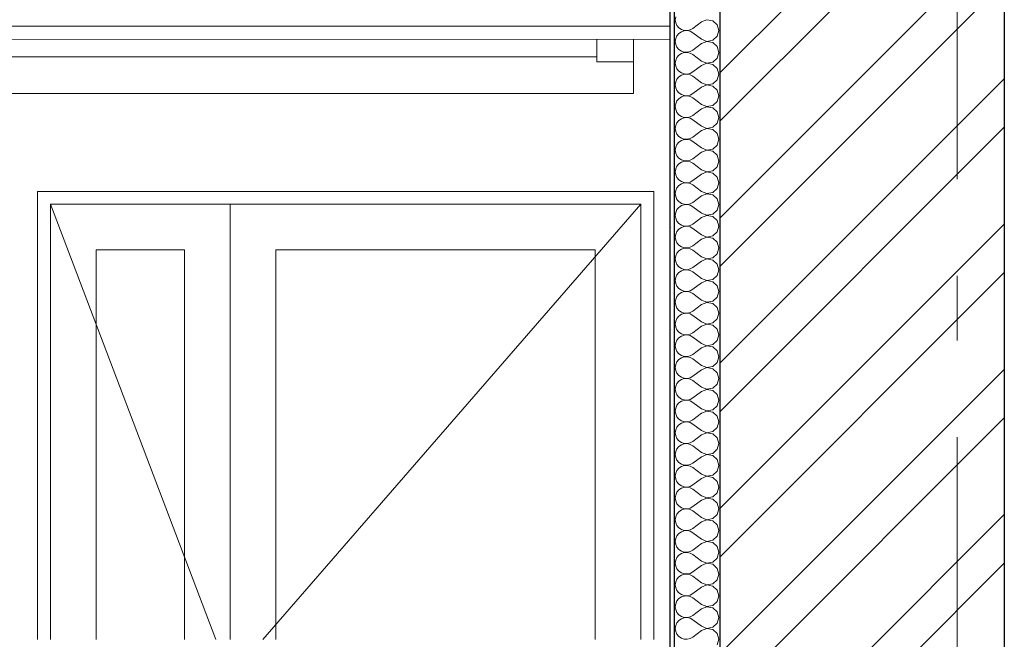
# Model space of a CAD drawing. Header units: millimetres. Extents: x -15683 to 202647, y -7448 to 20513.
# Tile 30 of 114: x 76417 to 78574, y 5841 to 7198. Entities that reach past the tile are written whole.
import ezdxf
from ezdxf.enums import TextEntityAlignment as Align

# ---------------------------------------------------------------- set-up
doc = ezdxf.new("R2010")
doc.units = ezdxf.units.MM
doc.header["$MEASUREMENT"] = 0
doc.set_wipeout_variables(frame=1)
doc.linetypes.add('Wipeout_Contour', pattern=[1000, 0, -1000])
doc.linetypes.add('Штрих-Штриховая', pattern=[1093.611073, 529.166651, -211.666656, 141.111112, -211.666656])
for name, color, linetype in [('Конструктив - Балки.Крозырьки', 7, 'Continuous'), ('Конструктив - Стены Несущие', 7, 'Continuous'), ('Новый_1_Козырьки', 7, 'Continuous'), ('Новый_Двери Archicad', 7, 'Continuous'), ('Элемент Модели - Оси', 7, 'Continuous')]:
    doc.layers.add(name, color=color, linetype=linetype)
for name, color, linetype, lineweight in [('Конструктив - Балки.Крозырьки_Ном._пера__1', 7, 'Continuous', 15), ('Конструктив - Стены Несущие_Ном._пера__101', 253, 'Continuous', 5), ('Конструктив - Стены Несущие_Ном._пера__21', 7, 'Continuous', 30), ('Новый_1_Козырьки_Ном._пера__1', 7, 'Continuous', 15), ('Новый_Двери Archicad_Ном._пера__1', 7, 'Continuous', 15), ('Элемент Модели - Оси_Ном._пера__1', 7, 'Continuous', 15), ('Элемент Модели - Оси_Ном._пера__2', 8, 'Continuous', 15)]:
    doc.layers.add(name, color=color, linetype=linetype, lineweight=lineweight)
doc.styles.add('СГЕНЕРИР_СТИЛЬ_1', font='arial.ttf')

# ---------------------------------------------------------------- blocks, each defined once
blk = doc.blocks.new('*X79', base_point=(63923.8, 4721.7))
at = {"layer": 'Конструктив - Стены Несущие_Ном._пера__101', "color": 253, "linetype": 'Continuous', "lineweight": 5}
for p, q in [((77854.2, 7204.4), (77853.3, 7197.8)), ((77853.3, 7197.8), (77854.2, 7191.3)), ((77854.2, 7191.3), (77856.9, 7185.3)), ((77856.9, 7185.3), (77861.1, 7180.3)), ((77910.5, 7193.1), (77891.4, 7178.8)), ((77922.6, 7197.7), (77910.5, 7193.1)), ((77935.4, 7195.3), (77922.6, 7197.7)), ((77945, 7186.6), (77935.4, 7195.3)), ((77948.6, 7174), (77945, 7186.6)), ((77856.9, 7162.7), (77854.2, 7156.7)), ((77861.1, 7167.8), (77856.9, 7162.7)), ((77861.1, 7180.3), (77866.5, 7176.5)), ((77866.5, 7171.5), (77861.1, 7167.8)), ((77866.5, 7176.5), (77872.7, 7174.5)), ((77872.7, 7173.6), (77866.5, 7171.5)), ((77872.7, 7174.5), (77879.3, 7174.1)), ((77879.3, 7173.9), (77872.7, 7173.6)), ((77879.3, 7174.1), (77885.7, 7175.6)), ((77885.7, 7172.5), (77879.3, 7173.9)), ((77885.7, 7175.6), (77891.4, 7178.8)), ((77891.4, 7169.3), (77885.7, 7172.5)), ((77910.5, 7155), (77891.4, 7169.3)), ((77945, 7161.5), (77948.6, 7174)), ((77854.2, 7156.7), (77853.3, 7150.2)), ((77853.3, 7150.2), (77854.2, 7143.7)), ((77854.2, 7143.7), (77856.9, 7137.7)), ((77910.5, 7145.5), (77891.4, 7131.2)), ((77910.5, 7155), (77922.6, 7150.3)), ((77922.6, 7150.1), (77910.5, 7145.5)), ((77922.6, 7150.3), (77935.4, 7152.7)), ((77935.4, 7147.7), (77922.6, 7150.1)), ((77935.4, 7152.7), (77945, 7161.5)), ((77945, 7138.9), (77935.4, 7147.7)), ((77856.9, 7137.7), (77861.1, 7132.7)), ((77861.1, 7120.2), (77856.9, 7115.1)), ((77861.1, 7132.7), (77866.5, 7128.9)), ((77866.5, 7123.9), (77861.1, 7120.2)), ((77866.5, 7128.9), (77872.7, 7126.8)), ((77872.7, 7126), (77866.5, 7123.9)), ((77872.7, 7126.8), (77879.3, 7126.5)), ((77879.3, 7126.3), (77872.7, 7126)), ((77879.3, 7126.5), (77885.7, 7128)), ((77885.7, 7124.8), (77879.3, 7126.3)), ((77885.7, 7128), (77891.4, 7131.2)), ((77891.4, 7121.7), (77885.7, 7124.8)), ((77910.5, 7107.4), (77891.4, 7121.7)), ((77948.6, 7126.4), (77945, 7138.9)), ((77945, 7113.9), (77948.6, 7126.4)), ((77854.2, 7109.1), (77853.3, 7102.6)), ((77853.3, 7102.6), (77854.2, 7096.1)), ((77856.9, 7115.1), (77854.2, 7109.1)), ((77910.5, 7097.8), (77891.4, 7083.6)), ((77910.5, 7107.4), (77922.6, 7102.7)), ((77922.6, 7102.5), (77910.5, 7097.8)), ((77922.6, 7102.7), (77935.4, 7105.1)), ((77935.4, 7100.1), (77922.6, 7102.5)), ((77935.4, 7105.1), (77945, 7113.9)), ((77945, 7091.3), (77935.4, 7100.1)), ((77854.2, 7096.1), (77856.9, 7090.1)), ((77856.9, 7090.1), (77861.1, 7085)), ((77861.1, 7085), (77866.5, 7081.3)), ((77866.5, 7076.3), (77861.1, 7072.6)), ((77866.5, 7081.3), (77872.7, 7079.2)), ((77872.7, 7078.4), (77866.5, 7076.3)), ((77872.7, 7079.2), (77879.3, 7078.9)), ((77879.3, 7078.7), (77872.7, 7078.4)), ((77879.3, 7078.9), (77885.7, 7080.4)), ((77885.7, 7077.2), (77879.3, 7078.7)), ((77885.7, 7080.4), (77891.4, 7083.6)), ((77891.4, 7074), (77885.7, 7077.2)), ((77948.6, 7078.8), (77945, 7091.3)), ((77945, 7066.3), (77948.6, 7078.8)), ((77854.2, 7061.5), (77853.3, 7055)), ((77853.3, 7055), (77854.2, 7048.5)), ((77856.9, 7067.5), (77854.2, 7061.5)), ((77861.1, 7072.6), (77856.9, 7067.5)), ((77910.5, 7059.7), (77891.4, 7074)), ((77910.5, 7059.7), (77922.6, 7055.1)), ((77922.6, 7054.9), (77910.5, 7050.2)), ((77922.6, 7055.1), (77935.4, 7057.5)), ((77935.4, 7052.5), (77922.6, 7054.9)), ((77935.4, 7057.5), (77945, 7066.3)), ((77854.2, 7048.5), (77856.9, 7042.5)), ((77856.9, 7042.5), (77861.1, 7037.4)), ((77861.1, 7037.4), (77866.5, 7033.7)), ((77866.5, 7033.7), (77872.7, 7031.6)), ((77885.7, 7032.8), (77891.4, 7035.9)), ((77910.5, 7050.2), (77891.4, 7035.9)), ((77945, 7043.7), (77935.4, 7052.5)), ((77948.6, 7031.2), (77945, 7043.7)), ((77854.2, 7013.9), (77853.3, 7007.4)), ((77856.9, 7019.9), (77854.2, 7013.9)), ((77861.1, 7024.9), (77856.9, 7019.9)), ((77866.5, 7028.7), (77861.1, 7024.9)), ((77872.7, 7030.8), (77866.5, 7028.7)), ((77872.7, 7031.6), (77879.3, 7031.3)), ((77879.3, 7031.1), (77872.7, 7030.8)), ((77879.3, 7031.3), (77885.7, 7032.8)), ((77885.7, 7029.6), (77879.3, 7031.1)), ((77891.4, 7026.4), (77885.7, 7029.6)), ((77910.5, 7012.1), (77891.4, 7026.4)), ((77910.5, 7012.1), (77922.6, 7007.5)), ((77935.4, 7009.9), (77945, 7018.7)), ((77945, 7018.7), (77948.6, 7031.2)), ((77853.3, 7007.4), (77854.2, 7000.9)), ((77854.2, 7000.9), (77856.9, 6994.9)), ((77856.9, 6994.9), (77861.1, 6989.8)), ((77910.5, 7002.6), (77891.4, 6988.3)), ((77922.6, 7007.3), (77910.5, 7002.6)), ((77922.6, 7007.5), (77935.4, 7009.9)), ((77935.4, 7004.9), (77922.6, 7007.3)), ((77945, 6996.1), (77935.4, 7004.9)), ((77948.6, 6983.6), (77945, 6996.1)), ((77856.9, 6972.3), (77854.2, 6966.3)), ((77861.1, 6977.3), (77856.9, 6972.3)), ((77861.1, 6989.8), (77866.5, 6986.1)), ((77866.5, 6981), (77861.1, 6977.3)), ((77866.5, 6986.1), (77872.7, 6984)), ((77872.7, 6983.1), (77866.5, 6981)), ((77872.7, 6984), (77879.3, 6983.7)), ((77879.3, 6983.5), (77872.7, 6983.1)), ((77879.3, 6983.7), (77885.7, 6985.1)), ((77885.7, 6982), (77879.3, 6983.5)), ((77885.7, 6985.1), (77891.4, 6988.3)), ((77891.4, 6978.8), (77885.7, 6982)), ((77910.5, 6964.5), (77891.4, 6978.8)), ((77935.4, 6962.3), (77945, 6971)), ((77945, 6971), (77948.6, 6983.6)), ((77854.2, 6966.3), (77853.3, 6959.7)), ((77853.3, 6959.7), (77854.2, 6953.2)), ((77854.2, 6953.2), (77856.9, 6947.2)), ((77856.9, 6947.2), (77861.1, 6942.2)), ((77910.5, 6955), (77891.4, 6940.7)), ((77910.5, 6964.5), (77922.6, 6959.8)), ((77922.6, 6959.7), (77910.5, 6955)), ((77922.6, 6959.8), (77935.4, 6962.3)), ((77935.4, 6957.2), (77922.6, 6959.7)), ((77945, 6948.5), (77935.4, 6957.2)), ((77948.6, 6935.9), (77945, 6948.5)), ((77861.1, 6929.7), (77856.9, 6924.6)), ((77861.1, 6942.2), (77866.5, 6938.5)), ((77866.5, 6933.4), (77861.1, 6929.7)), ((77866.5, 6938.5), (77872.7, 6936.4)), ((77872.7, 6935.5), (77866.5, 6933.4)), ((77872.7, 6936.4), (77879.3, 6936)), ((77879.3, 6935.8), (77872.7, 6935.5)), ((77879.3, 6936), (77885.7, 6937.5)), ((77885.7, 6934.4), (77879.3, 6935.8)), ((77885.7, 6937.5), (77891.4, 6940.7)), ((77891.4, 6931.2), (77885.7, 6934.4)), ((77910.5, 6916.9), (77891.4, 6931.2)), ((77945, 6923.4), (77948.6, 6935.9)), ((77854.2, 6918.6), (77853.3, 6912.1)), ((77853.3, 6912.1), (77854.2, 6905.6)), ((77856.9, 6924.6), (77854.2, 6918.6)), ((77854.2, 6905.6), (77856.9, 6899.6)), ((77910.5, 6907.4), (77891.4, 6893.1)), ((77910.5, 6916.9), (77922.6, 6912.2)), ((77922.6, 6912), (77910.5, 6907.4)), ((77922.6, 6912.2), (77935.4, 6914.6)), ((77935.4, 6909.6), (77922.6, 6912)), ((77935.4, 6914.6), (77945, 6923.4)), ((77945, 6900.8), (77935.4, 6909.6)), ((77856.9, 6899.6), (77861.1, 6894.6)), ((77861.1, 6894.6), (77866.5, 6890.8)), ((77866.5, 6885.8), (77861.1, 6882.1)), ((77866.5, 6890.8), (77872.7, 6888.7)), ((77872.7, 6887.9), (77866.5, 6885.8)), ((77872.7, 6888.7), (77879.3, 6888.4)), ((77879.3, 6888.2), (77872.7, 6887.9)), ((77879.3, 6888.4), (77885.7, 6889.9)), ((77885.7, 6886.7), (77879.3, 6888.2)), ((77885.7, 6889.9), (77891.4, 6893.1)), ((77891.4, 6883.6), (77885.7, 6886.7)), ((77910.5, 6869.3), (77891.4, 6883.6)), ((77948.6, 6888.3), (77945, 6900.8)), ((77945, 6875.8), (77948.6, 6888.3)), ((77854.2, 6871), (77853.3, 6864.5)), ((77853.3, 6864.5), (77854.2, 6858)), ((77856.9, 6877), (77854.2, 6871)), ((77861.1, 6882.1), (77856.9, 6877)), ((77910.5, 6869.3), (77922.6, 6864.6)), ((77922.6, 6864.4), (77910.5, 6859.7)), ((77922.6, 6864.6), (77935.4, 6867)), ((77935.4, 6862), (77922.6, 6864.4)), ((77935.4, 6867), (77945, 6875.8)), ((77945, 6853.2), (77935.4, 6862)), ((77854.2, 6858), (77856.9, 6852)), ((77856.9, 6852), (77861.1, 6846.9)), ((77861.1, 6846.9), (77866.5, 6843.2)), ((77866.5, 6843.2), (77872.7, 6841.1)), ((77872.7, 6840.3), (77866.5, 6838.2)), ((77872.7, 6841.1), (77879.3, 6840.8)), ((77879.3, 6840.6), (77872.7, 6840.3)), ((77879.3, 6840.8), (77885.7, 6842.3)), ((77885.7, 6839.1), (77879.3, 6840.6)), ((77885.7, 6842.3), (77891.4, 6845.5)), ((77891.4, 6835.9), (77885.7, 6839.1)), ((77910.5, 6859.7), (77891.4, 6845.5)), ((77948.6, 6840.7), (77945, 6853.2)), ((77945, 6828.2), (77948.6, 6840.7)), ((77854.2, 6823.4), (77853.3, 6816.9)), ((77856.9, 6829.4), (77854.2, 6823.4)), ((77861.1, 6834.5), (77856.9, 6829.4)), ((77866.5, 6838.2), (77861.1, 6834.5)), ((77910.5, 6821.7), (77891.4, 6835.9)), ((77910.5, 6821.7), (77922.6, 6817)), ((77922.6, 6817), (77935.4, 6819.4)), ((77935.4, 6819.4), (77945, 6828.2)), ((77853.3, 6816.9), (77854.2, 6810.4)), ((77854.2, 6810.4), (77856.9, 6804.4)), ((77856.9, 6804.4), (77861.1, 6799.3)), ((77861.1, 6799.3), (77866.5, 6795.6)), ((77885.7, 6794.7), (77891.4, 6797.8)), ((77910.5, 6812.1), (77891.4, 6797.8)), ((77922.6, 6816.8), (77910.5, 6812.1)), ((77935.4, 6814.4), (77922.6, 6816.8)), ((77945, 6805.6), (77935.4, 6814.4)), ((77948.6, 6793.1), (77945, 6805.6)), ((77854.2, 6775.8), (77853.3, 6769.3)), ((77856.9, 6781.8), (77854.2, 6775.8)), ((77861.1, 6786.8), (77856.9, 6781.8)), ((77866.5, 6790.6), (77861.1, 6786.8)), ((77866.5, 6795.6), (77872.7, 6793.5)), ((77872.7, 6792.7), (77866.5, 6790.6)), ((77872.7, 6793.5), (77879.3, 6793.2)), ((77879.3, 6793), (77872.7, 6792.7)), ((77879.3, 6793.2), (77885.7, 6794.7)), ((77885.7, 6791.5), (77879.3, 6793)), ((77891.4, 6788.3), (77885.7, 6791.5)), ((77910.5, 6774), (77891.4, 6788.3)), ((77935.4, 6771.8), (77945, 6780.6)), ((77945, 6780.6), (77948.6, 6793.1)), ((77853.3, 6769.3), (77854.2, 6762.8)), ((77854.2, 6762.8), (77856.9, 6756.8)), ((77856.9, 6756.8), (77861.1, 6751.7)), ((77910.5, 6764.5), (77891.4, 6750.2)), ((77910.5, 6774), (77922.6, 6769.4)), ((77922.6, 6769.2), (77910.5, 6764.5)), ((77922.6, 6769.4), (77935.4, 6771.8)), ((77935.4, 6766.8), (77922.6, 6769.2)), ((77945, 6758), (77935.4, 6766.8)), ((77948.6, 6745.5), (77945, 6758)), ((77856.9, 6734.2), (77854.2, 6728.2)), ((77861.1, 6739.2), (77856.9, 6734.2)), ((77861.1, 6751.7), (77866.5, 6748)), ((77866.5, 6743), (77861.1, 6739.2)), ((77866.5, 6748), (77872.7, 6745.9)), ((77872.7, 6745), (77866.5, 6743)), ((77872.7, 6745.9), (77879.3, 6745.6)), ((77879.3, 6745.4), (77872.7, 6745)), ((77879.3, 6745.6), (77885.7, 6747)), ((77885.7, 6743.9), (77879.3, 6745.4)), ((77885.7, 6747), (77891.4, 6750.2)), ((77891.4, 6740.7), (77885.7, 6743.9)), ((77910.5, 6726.4), (77891.4, 6740.7)), ((77935.4, 6724.2), (77945, 6732.9)), ((77945, 6732.9), (77948.6, 6745.5)), ((77854.2, 6728.2), (77853.3, 6721.7)), ((77853.3, 6721.7), (77854.2, 6715.1)), ((77854.2, 6715.1), (77856.9, 6709.1)), ((77910.5, 6716.9), (77891.4, 6702.6)), ((77910.5, 6726.4), (77922.6, 6721.8)), ((77922.6, 6721.6), (77910.5, 6716.9)), ((77922.6, 6721.8), (77935.4, 6724.2)), ((77935.4, 6719.1), (77922.6, 6721.6)), ((77945, 6710.4), (77935.4, 6719.1)), ((77948.6, 6697.8), (77945, 6710.4)), ((77856.9, 6709.1), (77861.1, 6704.1)), ((77861.1, 6691.6), (77856.9, 6686.6)), ((77861.1, 6704.1), (77866.5, 6700.4)), ((77866.5, 6695.3), (77861.1, 6691.6)), ((77866.5, 6700.4), (77872.7, 6698.3)), ((77872.7, 6697.4), (77866.5, 6695.3)), ((77872.7, 6698.3), (77879.3, 6697.9)), ((77879.3, 6697.7), (77872.7, 6697.4)), ((77879.3, 6697.9), (77885.7, 6699.4)), ((77885.7, 6696.3), (77879.3, 6697.7)), ((77885.7, 6699.4), (77891.4, 6702.6)), ((77891.4, 6693.1), (77885.7, 6696.3)), ((77910.5, 6678.8), (77891.4, 6693.1)), ((77945, 6685.3), (77948.6, 6697.8)), ((77854.2, 6680.5), (77853.3, 6674)), ((77853.3, 6674), (77854.2, 6667.5)), ((77856.9, 6686.6), (77854.2, 6680.5)), ((77854.2, 6667.5), (77856.9, 6661.5)), ((77910.5, 6669.3), (77891.4, 6655)), ((77910.5, 6678.8), (77922.6, 6674.1)), ((77922.6, 6673.9), (77910.5, 6669.3)), ((77922.6, 6674.1), (77935.4, 6676.5)), ((77935.4, 6671.5), (77922.6, 6673.9)), ((77935.4, 6676.5), (77945, 6685.3)), ((77945, 6662.7), (77935.4, 6671.5)), ((77856.9, 6661.5), (77861.1, 6656.5)), ((77861.1, 6656.5), (77866.5, 6652.7)), ((77866.5, 6647.7), (77861.1, 6644)), ((77866.5, 6652.7), (77872.7, 6650.6)), ((77872.7, 6649.8), (77866.5, 6647.7)), ((77872.7, 6650.6), (77879.3, 6650.3)), ((77879.3, 6650.1), (77872.7, 6649.8)), ((77879.3, 6650.3), (77885.7, 6651.8)), ((77885.7, 6648.6), (77879.3, 6650.1)), ((77885.7, 6651.8), (77891.4, 6655)), ((77891.4, 6645.5), (77885.7, 6648.6)), ((77910.5, 6631.2), (77891.4, 6645.5)), ((77948.6, 6650.2), (77945, 6662.7)), ((77945, 6637.7), (77948.6, 6650.2)), ((77854.2, 6632.9), (77853.3, 6626.4)), ((77853.3, 6626.4), (77854.2, 6619.9)), ((77856.9, 6638.9), (77854.2, 6632.9)), ((77861.1, 6644), (77856.9, 6638.9)), ((77910.5, 6631.2), (77922.6, 6626.5)), ((77922.6, 6626.3), (77910.5, 6621.7)), ((77922.6, 6626.5), (77935.4, 6628.9)), ((77935.4, 6623.9), (77922.6, 6626.3)), ((77935.4, 6628.9), (77945, 6637.7)), ((77945, 6615.1), (77935.4, 6623.9)), ((77854.2, 6619.9), (77856.9, 6613.9)), ((77856.9, 6613.9), (77861.1, 6608.8)), ((77861.1, 6608.8), (77866.5, 6605.1)), ((77866.5, 6605.1), (77872.7, 6603)), ((77872.7, 6602.2), (77866.5, 6600.1)), ((77872.7, 6603), (77879.3, 6602.7)), ((77879.3, 6602.5), (77872.7, 6602.2)), ((77879.3, 6602.7), (77885.7, 6604.2)), ((77885.7, 6601), (77879.3, 6602.5)), ((77885.7, 6604.2), (77891.4, 6607.4)), ((77910.5, 6621.7), (77891.4, 6607.4)), ((77948.6, 6602.6), (77945, 6615.1)), ((77945, 6590.1), (77948.6, 6602.6)), ((77854.2, 6585.3), (77853.3, 6578.8)), ((77856.9, 6591.3), (77854.2, 6585.3)), ((77861.1, 6596.4), (77856.9, 6591.3)), ((77866.5, 6600.1), (77861.1, 6596.4)), ((77891.4, 6597.8), (77885.7, 6601)), ((77910.5, 6583.6), (77891.4, 6597.8)), ((77910.5, 6583.6), (77922.6, 6578.9)), ((77922.6, 6578.9), (77935.4, 6581.3)), ((77935.4, 6581.3), (77945, 6590.1)), ((77853.3, 6578.8), (77854.2, 6572.3)), ((77854.2, 6572.3), (77856.9, 6566.3)), ((77856.9, 6566.3), (77861.1, 6561.2)), ((77861.1, 6561.2), (77866.5, 6557.5)), ((77885.7, 6556.6), (77891.4, 6559.7)), ((77910.5, 6574), (77891.4, 6559.7)), ((77922.6, 6578.7), (77910.5, 6574)), ((77935.4, 6576.3), (77922.6, 6578.7)), ((77945, 6567.5), (77935.4, 6576.3)), ((77948.6, 6555), (77945, 6567.5)), ((77854.2, 6537.7), (77853.3, 6531.2)), ((77856.9, 6543.7), (77854.2, 6537.7)), ((77861.1, 6548.8), (77856.9, 6543.7)), ((77866.5, 6552.5), (77861.1, 6548.8)), ((77866.5, 6557.5), (77872.7, 6555.4)), ((77872.7, 6554.6), (77866.5, 6552.5)), ((77872.7, 6555.4), (77879.3, 6555.1)), ((77879.3, 6554.9), (77872.7, 6554.6)), ((77879.3, 6555.1), (77885.7, 6556.6)), ((77885.7, 6553.4), (77879.3, 6554.9)), ((77891.4, 6550.2), (77885.7, 6553.4)), ((77910.5, 6535.9), (77891.4, 6550.2)), ((77935.4, 6533.7), (77945, 6542.5)), ((77945, 6542.5), (77948.6, 6555)), ((77853.3, 6531.2), (77854.2, 6524.7)), ((77854.2, 6524.7), (77856.9, 6518.7)), ((77856.9, 6518.7), (77861.1, 6513.6)), ((77910.5, 6526.4), (77891.4, 6512.1)), ((77910.5, 6535.9), (77922.6, 6531.3)), ((77922.6, 6531.1), (77910.5, 6526.4)), ((77922.6, 6531.3), (77935.4, 6533.7)), ((77935.4, 6528.7), (77922.6, 6531.1)), ((77945, 6519.9), (77935.4, 6528.7)), ((77948.6, 6507.4), (77945, 6519.9)), ((77856.9, 6496.1), (77854.2, 6490.1)), ((77861.1, 6501.1), (77856.9, 6496.1)), ((77861.1, 6513.6), (77866.5, 6509.9)), ((77866.5, 6504.9), (77861.1, 6501.1)), ((77866.5, 6509.9), (77872.7, 6507.8)), ((77872.7, 6507), (77866.5, 6504.9)), ((77872.7, 6507.8), (77879.3, 6507.5)), ((77879.3, 6507.3), (77872.7, 6507)), ((77879.3, 6507.5), (77885.7, 6509)), ((77885.7, 6505.8), (77879.3, 6507.3)), ((77885.7, 6509), (77891.4, 6512.1)), ((77891.4, 6502.6), (77885.7, 6505.8)), ((77910.5, 6488.3), (77891.4, 6502.6)), ((77935.4, 6486.1), (77945, 6494.9)), ((77945, 6494.9), (77948.6, 6507.4)), ((77854.2, 6490.1), (77853.3, 6483.6)), ((77853.3, 6483.6), (77854.2, 6477.1)), ((77854.2, 6477.1), (77856.9, 6471)), ((77910.5, 6478.8), (77891.4, 6464.5)), ((77910.5, 6488.3), (77922.6, 6483.7)), ((77922.6, 6483.5), (77910.5, 6478.8)), ((77922.6, 6483.7), (77935.4, 6486.1)), ((77935.4, 6481), (77922.6, 6483.5)), ((77945, 6472.3), (77935.4, 6481)), ((77948.6, 6459.7), (77945, 6472.3)), ((77856.9, 6471), (77861.1, 6466)), ((77861.1, 6453.5), (77856.9, 6448.5)), ((77861.1, 6466), (77866.5, 6462.3)), ((77866.5, 6457.2), (77861.1, 6453.5)), ((77866.5, 6462.3), (77872.7, 6460.2)), ((77872.7, 6459.3), (77866.5, 6457.2)), ((77872.7, 6460.2), (77879.3, 6459.8)), ((77879.3, 6459.7), (77872.7, 6459.3)), ((77879.3, 6459.8), (77885.7, 6461.3)), ((77885.7, 6458.2), (77879.3, 6459.7)), ((77885.7, 6461.3), (77891.4, 6464.5)), ((77891.4, 6455), (77885.7, 6458.2)), ((77910.5, 6440.7), (77891.4, 6455)), ((77945, 6447.2), (77948.6, 6459.7)), ((77854.2, 6442.4), (77853.3, 6435.9)), ((77853.3, 6435.9), (77854.2, 6429.4)), ((77856.9, 6448.5), (77854.2, 6442.4)), ((77854.2, 6429.4), (77856.9, 6423.4)), ((77910.5, 6431.2), (77891.4, 6416.9)), ((77910.5, 6440.7), (77922.6, 6436)), ((77922.6, 6435.8), (77910.5, 6431.2)), ((77922.6, 6436), (77935.4, 6438.5)), ((77935.4, 6433.4), (77922.6, 6435.8)), ((77935.4, 6438.5), (77945, 6447.2)), ((77945, 6424.6), (77935.4, 6433.4)), ((77856.9, 6423.4), (77861.1, 6418.4)), ((77861.1, 6418.4), (77866.5, 6414.6)), ((77866.5, 6409.6), (77861.1, 6405.9)), ((77866.5, 6414.6), (77872.7, 6412.5)), ((77872.7, 6411.7), (77866.5, 6409.6)), ((77872.7, 6412.5), (77879.3, 6412.2)), ((77879.3, 6412), (77872.7, 6411.7)), ((77879.3, 6412.2), (77885.7, 6413.7)), ((77885.7, 6410.5), (77879.3, 6412)), ((77885.7, 6413.7), (77891.4, 6416.9)), ((77891.4, 6407.4), (77885.7, 6410.5)), ((77948.6, 6412.1), (77945, 6424.6)), ((77945, 6399.6), (77948.6, 6412.1)), ((77854.2, 6394.8), (77853.3, 6388.3)), ((77853.3, 6388.3), (77854.2, 6381.8)), ((77856.9, 6400.8), (77854.2, 6394.8)), ((77861.1, 6405.9), (77856.9, 6400.8)), ((77910.5, 6393.1), (77891.4, 6407.4)), ((77910.5, 6393.1), (77922.6, 6388.4)), ((77922.6, 6388.2), (77910.5, 6383.6)), ((77922.6, 6388.4), (77935.4, 6390.8)), ((77935.4, 6385.8), (77922.6, 6388.2)), ((77935.4, 6390.8), (77945, 6399.6)), ((77854.2, 6381.8), (77856.9, 6375.8)), ((77856.9, 6375.8), (77861.1, 6370.7)), ((77861.1, 6370.7), (77866.5, 6367)), ((77866.5, 6367), (77872.7, 6364.9)), ((77872.7, 6364.9), (77879.3, 6364.6)), ((77879.3, 6364.4), (77872.7, 6364.1)), ((77879.3, 6364.6), (77885.7, 6366.1)), ((77885.7, 6362.9), (77879.3, 6364.4)), ((77885.7, 6366.1), (77891.4, 6369.3)), ((77910.5, 6383.6), (77891.4, 6369.3)), ((77945, 6377), (77935.4, 6385.8)), ((77948.6, 6364.5), (77945, 6377)), ((77945, 6352), (77948.6, 6364.5)), ((77854.2, 6347.2), (77853.3, 6340.7)), ((77856.9, 6353.2), (77854.2, 6347.2)), ((77861.1, 6358.3), (77856.9, 6353.2)), ((77866.5, 6362), (77861.1, 6358.3)), ((77872.7, 6364.1), (77866.5, 6362)), ((77891.4, 6359.7), (77885.7, 6362.9)), ((77910.5, 6345.5), (77891.4, 6359.7)), ((77910.5, 6345.5), (77922.6, 6340.8)), ((77922.6, 6340.8), (77935.4, 6343.2)), ((77935.4, 6343.2), (77945, 6352)), ((77853.3, 6340.7), (77854.2, 6334.2)), ((77854.2, 6334.2), (77856.9, 6328.2)), ((77856.9, 6328.2), (77861.1, 6323.1)), ((77861.1, 6323.1), (77866.5, 6319.4)), ((77885.7, 6318.5), (77891.4, 6321.7)), ((77910.5, 6335.9), (77891.4, 6321.7)), ((77922.6, 6340.6), (77910.5, 6335.9)), ((77935.4, 6338.2), (77922.6, 6340.6)), ((77945, 6329.4), (77935.4, 6338.2)), ((77948.6, 6316.9), (77945, 6329.4)), ((77856.9, 6305.6), (77854.2, 6299.6)), ((77861.1, 6310.7), (77856.9, 6305.6)), ((77866.5, 6314.4), (77861.1, 6310.7)), ((77866.5, 6319.4), (77872.7, 6317.3)), ((77872.7, 6316.5), (77866.5, 6314.4)), ((77872.7, 6317.3), (77879.3, 6317)), ((77879.3, 6316.8), (77872.7, 6316.5)), ((77879.3, 6317), (77885.7, 6318.5)), ((77885.7, 6315.3), (77879.3, 6316.8)), ((77891.4, 6312.1), (77885.7, 6315.3)), ((77910.5, 6297.8), (77891.4, 6312.1)), ((77935.4, 6295.6), (77945, 6304.4)), ((77945, 6304.4), (77948.6, 6316.9)), ((77854.2, 6299.6), (77853.3, 6293.1)), ((77853.3, 6293.1), (77854.2, 6286.6)), ((77854.2, 6286.6), (77856.9, 6280.6)), ((77856.9, 6280.6), (77861.1, 6275.5)), ((77910.5, 6288.3), (77891.4, 6274)), ((77910.5, 6297.8), (77922.6, 6293.2)), ((77922.6, 6293), (77910.5, 6288.3)), ((77922.6, 6293.2), (77935.4, 6295.6)), ((77935.4, 6290.6), (77922.6, 6293)), ((77945, 6281.8), (77935.4, 6290.6)), ((77948.6, 6269.3), (77945, 6281.8)), ((77856.9, 6258), (77854.2, 6252)), ((77861.1, 6263), (77856.9, 6258)), ((77861.1, 6275.5), (77866.5, 6271.8)), ((77866.5, 6266.8), (77861.1, 6263)), ((77866.5, 6271.8), (77872.7, 6269.7)), ((77872.7, 6268.9), (77866.5, 6266.8)), ((77872.7, 6269.7), (77879.3, 6269.4)), ((77879.3, 6269.2), (77872.7, 6268.9)), ((77879.3, 6269.4), (77885.7, 6270.9)), ((77885.7, 6267.7), (77879.3, 6269.2)), ((77885.7, 6270.9), (77891.4, 6274)), ((77891.4, 6264.5), (77885.7, 6267.7)), ((77910.5, 6250.2), (77891.4, 6264.5)), ((77935.4, 6248), (77945, 6256.8)), ((77945, 6256.8), (77948.6, 6269.3)), ((77854.2, 6252), (77853.3, 6245.5)), ((77853.3, 6245.5), (77854.2, 6239)), ((77854.2, 6239), (77856.9, 6232.9)), ((77910.5, 6240.7), (77891.4, 6226.4)), ((77910.5, 6250.2), (77922.6, 6245.6)), ((77922.6, 6245.4), (77910.5, 6240.7)), ((77922.6, 6245.6), (77935.4, 6248)), ((77935.4, 6243), (77922.6, 6245.4)), ((77945, 6234.2), (77935.4, 6243)), ((77856.9, 6232.9), (77861.1, 6227.9)), ((77861.1, 6215.4), (77856.9, 6210.4)), ((77861.1, 6227.9), (77866.5, 6224.2)), ((77866.5, 6219.1), (77861.1, 6215.4)), ((77866.5, 6224.2), (77872.7, 6222.1)), ((77872.7, 6221.2), (77866.5, 6219.1)), ((77872.7, 6222.1), (77879.3, 6221.8)), ((77879.3, 6221.6), (77872.7, 6221.2)), ((77879.3, 6221.8), (77885.7, 6223.2)), ((77885.7, 6220.1), (77879.3, 6221.6)), ((77885.7, 6223.2), (77891.4, 6226.4)), ((77891.4, 6216.9), (77885.7, 6220.1)), ((77910.5, 6202.6), (77891.4, 6216.9)), ((77948.6, 6221.7), (77945, 6234.2)), ((77945, 6209.1), (77948.6, 6221.7)), ((77854.2, 6204.4), (77853.3, 6197.8)), ((77853.3, 6197.8), (77854.2, 6191.3)), ((77856.9, 6210.4), (77854.2, 6204.4)), ((77910.5, 6193.1), (77891.4, 6178.8)), ((77910.5, 6202.6), (77922.6, 6197.9)), ((77922.6, 6197.7), (77910.5, 6193.1)), ((77922.6, 6197.9), (77935.4, 6200.4)), ((77935.4, 6195.3), (77922.6, 6197.7)), ((77935.4, 6200.4), (77945, 6209.1)), ((77945, 6186.6), (77935.4, 6195.3)), ((77854.2, 6191.3), (77856.9, 6185.3)), ((77856.9, 6185.3), (77861.1, 6180.3)), ((77861.1, 6180.3), (77866.5, 6176.5)), ((77866.5, 6171.5), (77861.1, 6167.8)), ((77866.5, 6176.5), (77872.7, 6174.5)), ((77872.7, 6173.6), (77866.5, 6171.5)), ((77872.7, 6174.5), (77879.3, 6174.1)), ((77879.3, 6173.9), (77872.7, 6173.6)), ((77879.3, 6174.1), (77885.7, 6175.6)), ((77885.7, 6172.5), (77879.3, 6173.9)), ((77885.7, 6175.6), (77891.4, 6178.8)), ((77891.4, 6169.3), (77885.7, 6172.5)), ((77948.6, 6174), (77945, 6186.6)), ((77945, 6161.5), (77948.6, 6174)), ((77854.2, 6156.7), (77853.3, 6150.2)), ((77853.3, 6150.2), (77854.2, 6143.7)), ((77856.9, 6162.7), (77854.2, 6156.7)), ((77861.1, 6167.8), (77856.9, 6162.7)), ((77910.5, 6155), (77891.4, 6169.3)), ((77910.5, 6155), (77922.6, 6150.3)), ((77922.6, 6150.1), (77910.5, 6145.5)), ((77922.6, 6150.3), (77935.4, 6152.7)), ((77935.4, 6147.7), (77922.6, 6150.1)), ((77935.4, 6152.7), (77945, 6161.5)), ((77854.2, 6143.7), (77856.9, 6137.7)), ((77856.9, 6137.7), (77861.1, 6132.7)), ((77861.1, 6132.7), (77866.5, 6128.9)), ((77866.5, 6128.9), (77872.7, 6126.8)), ((77879.3, 6126.5), (77885.7, 6128)), ((77885.7, 6128), (77891.4, 6131.2)), ((77910.5, 6145.5), (77891.4, 6131.2)), ((77945, 6138.9), (77935.4, 6147.7)), ((77948.6, 6126.4), (77945, 6138.9)), ((77854.2, 6109.1), (77853.3, 6102.6)), ((77856.9, 6115.1), (77854.2, 6109.1)), ((77861.1, 6120.2), (77856.9, 6115.1)), ((77866.5, 6123.9), (77861.1, 6120.2)), ((77872.7, 6126), (77866.5, 6123.9)), ((77872.7, 6126.8), (77879.3, 6126.5)), ((77879.3, 6126.3), (77872.7, 6126)), ((77885.7, 6124.8), (77879.3, 6126.3)), ((77891.4, 6121.7), (77885.7, 6124.8)), ((77910.5, 6107.4), (77891.4, 6121.7)), ((77910.5, 6107.4), (77922.6, 6102.7)), ((77935.4, 6105.1), (77945, 6113.9)), ((77945, 6113.9), (77948.6, 6126.4)), ((77853.3, 6102.6), (77854.2, 6096.1)), ((77854.2, 6096.1), (77856.9, 6090.1)), ((77856.9, 6090.1), (77861.1, 6085)), ((77861.1, 6085), (77866.5, 6081.3)), ((77910.5, 6097.8), (77891.4, 6083.6)), ((77922.6, 6102.5), (77910.5, 6097.8)), ((77922.6, 6102.7), (77935.4, 6105.1)), ((77935.4, 6100.1), (77922.6, 6102.5)), ((77945, 6091.3), (77935.4, 6100.1)), ((77948.6, 6078.8), (77945, 6091.3)), ((77856.9, 6067.5), (77854.2, 6061.5)), ((77861.1, 6072.6), (77856.9, 6067.5)), ((77866.5, 6076.3), (77861.1, 6072.6)), ((77866.5, 6081.3), (77872.7, 6079.2)), ((77872.7, 6078.4), (77866.5, 6076.3)), ((77872.7, 6079.2), (77879.3, 6078.9)), ((77879.3, 6078.7), (77872.7, 6078.4)), ((77879.3, 6078.9), (77885.7, 6080.4)), ((77885.7, 6077.2), (77879.3, 6078.7)), ((77885.7, 6080.4), (77891.4, 6083.6)), ((77891.4, 6074), (77885.7, 6077.2)), ((77910.5, 6059.7), (77891.4, 6074)), ((77935.4, 6057.5), (77945, 6066.3)), ((77945, 6066.3), (77948.6, 6078.8)), ((77854.2, 6061.5), (77853.3, 6055)), ((77853.3, 6055), (77854.2, 6048.5)), ((77854.2, 6048.5), (77856.9, 6042.5)), ((77856.9, 6042.5), (77861.1, 6037.4)), ((77910.5, 6050.2), (77891.4, 6035.9)), ((77910.5, 6059.7), (77922.6, 6055.1)), ((77922.6, 6054.9), (77910.5, 6050.2)), ((77922.6, 6055.1), (77935.4, 6057.5)), ((77935.4, 6052.5), (77922.6, 6054.9)), ((77945, 6043.7), (77935.4, 6052.5)), ((77948.6, 6031.2), (77945, 6043.7)), ((77856.9, 6019.9), (77854.2, 6013.9)), ((77861.1, 6024.9), (77856.9, 6019.9)), ((77861.1, 6037.4), (77866.5, 6033.7)), ((77866.5, 6028.7), (77861.1, 6024.9)), ((77866.5, 6033.7), (77872.7, 6031.6)), ((77872.7, 6030.8), (77866.5, 6028.7)), ((77872.7, 6031.6), (77879.3, 6031.3)), ((77879.3, 6031.1), (77872.7, 6030.8)), ((77879.3, 6031.3), (77885.7, 6032.8)), ((77885.7, 6029.6), (77879.3, 6031.1)), ((77885.7, 6032.8), (77891.4, 6035.9)), ((77891.4, 6026.4), (77885.7, 6029.6)), ((77910.5, 6012.1), (77891.4, 6026.4)), ((77945, 6018.7), (77948.6, 6031.2)), ((77854.2, 6013.9), (77853.3, 6007.4)), ((77853.3, 6007.4), (77854.2, 6000.9)), ((77854.2, 6000.9), (77856.9, 5994.9)), ((77910.5, 6002.6), (77891.4, 5988.3)), ((77910.5, 6012.1), (77922.6, 6007.5)), ((77922.6, 6007.3), (77910.5, 6002.6)), ((77922.6, 6007.5), (77935.4, 6009.9)), ((77935.4, 6004.9), (77922.6, 6007.3)), ((77935.4, 6009.9), (77945, 6018.7)), ((77945, 5996.1), (77935.4, 6004.9)), ((77856.9, 5994.9), (77861.1, 5989.8)), ((77861.1, 5977.3), (77856.9, 5972.3)), ((77861.1, 5989.8), (77866.5, 5986.1)), ((77866.5, 5981), (77861.1, 5977.3)), ((77866.5, 5986.1), (77872.7, 5984)), ((77872.7, 5983.1), (77866.5, 5981)), ((77872.7, 5984), (77879.3, 5983.7)), ((77879.3, 5983.5), (77872.7, 5983.1)), ((77879.3, 5983.7), (77885.7, 5985.1)), ((77885.7, 5982), (77879.3, 5983.5)), ((77885.7, 5985.1), (77891.4, 5988.3)), ((77891.4, 5978.8), (77885.7, 5982)), ((77910.5, 5964.5), (77891.4, 5978.8)), ((77948.6, 5983.6), (77945, 5996.1)), ((77945, 5971), (77948.6, 5983.6)), ((77854.2, 5966.3), (77853.3, 5959.7)), ((77853.3, 5959.7), (77854.2, 5953.2)), ((77856.9, 5972.3), (77854.2, 5966.3)), ((77910.5, 5955), (77891.4, 5940.7)), ((77910.5, 5964.5), (77922.6, 5959.8)), ((77922.6, 5959.7), (77910.5, 5955)), ((77922.6, 5959.8), (77935.4, 5962.3)), ((77935.4, 5957.2), (77922.6, 5959.7)), ((77935.4, 5962.3), (77945, 5971)), ((77945, 5948.5), (77935.4, 5957.2)), ((77854.2, 5953.2), (77856.9, 5947.2)), ((77856.9, 5947.2), (77861.1, 5942.2)), ((77861.1, 5942.2), (77866.5, 5938.5)), ((77866.5, 5933.4), (77861.1, 5929.7)), ((77866.5, 5938.5), (77872.7, 5936.4)), ((77872.7, 5935.5), (77866.5, 5933.4)), ((77872.7, 5936.4), (77879.3, 5936)), ((77879.3, 5935.8), (77872.7, 5935.5)), ((77879.3, 5936), (77885.7, 5937.5)), ((77885.7, 5934.4), (77879.3, 5935.8)), ((77885.7, 5937.5), (77891.4, 5940.7)), ((77891.4, 5931.2), (77885.7, 5934.4)), ((77948.6, 5935.9), (77945, 5948.5)), ((77945, 5923.4), (77948.6, 5935.9)), ((77854.2, 5918.6), (77853.3, 5912.1)), ((77853.3, 5912.1), (77854.2, 5905.6)), ((77856.9, 5924.6), (77854.2, 5918.6)), ((77861.1, 5929.7), (77856.9, 5924.6)), ((77910.5, 5916.9), (77891.4, 5931.2)), ((77910.5, 5916.9), (77922.6, 5912.2)), ((77922.6, 5912), (77910.5, 5907.4)), ((77922.6, 5912.2), (77935.4, 5914.6)), ((77935.4, 5909.6), (77922.6, 5912)), ((77935.4, 5914.6), (77945, 5923.4)), ((77854.2, 5905.6), (77856.9, 5899.6)), ((77856.9, 5899.6), (77861.1, 5894.6)), ((77861.1, 5894.6), (77866.5, 5890.8)), ((77866.5, 5890.8), (77872.7, 5888.7)), ((77879.3, 5888.4), (77885.7, 5889.9)), ((77885.7, 5889.9), (77891.4, 5893.1)), ((77910.5, 5907.4), (77891.4, 5893.1)), ((77945, 5900.8), (77935.4, 5909.6)), ((77948.6, 5888.3), (77945, 5900.8)), ((77854.2, 5871), (77853.3, 5864.5)), ((77856.9, 5877), (77854.2, 5871)), ((77861.1, 5882.1), (77856.9, 5877)), ((77866.5, 5885.8), (77861.1, 5882.1)), ((77872.7, 5887.9), (77866.5, 5885.8)), ((77872.7, 5888.7), (77879.3, 5888.4)), ((77879.3, 5888.2), (77872.7, 5887.9)), ((77885.7, 5886.7), (77879.3, 5888.2)), ((77891.4, 5883.6), (77885.7, 5886.7)), ((77910.5, 5869.3), (77891.4, 5883.6)), ((77910.5, 5869.3), (77922.6, 5864.6)), ((77935.4, 5867), (77945, 5875.8)), ((77945, 5875.8), (77948.6, 5888.3)), ((77853.3, 5864.5), (77854.2, 5858)), ((77854.2, 5858), (77856.9, 5852)), ((77856.9, 5852), (77861.1, 5846.9)), ((77861.1, 5846.9), (77866.5, 5843.2)), ((77910.5, 5859.7), (77891.4, 5845.5)), ((77922.6, 5864.4), (77910.5, 5859.7)), ((77922.6, 5864.6), (77935.4, 5867)), ((77935.4, 5862), (77922.6, 5864.4)), ((77945, 5853.2), (77935.4, 5862)), ((77948.6, 5840.7), (77945, 5853.2)), ((77866.5, 5843.2), (77872.7, 5841.1)), ((77872.7, 5841.1), (77879.3, 5840.8)), ((77879.3, 5840.8), (77885.7, 5842.3)), ((77885.7, 5842.3), (77891.4, 5845.5)), ((77945, 5828.2), (77948.6, 5840.7))]:
    blk.add_line(p, q, dxfattribs=at)
blk = doc.blocks.new('Элемент Разреза_60_2', base_point=(63923.8, 4721.7))
at = {"color": 254, "linetype": 'Wipeout_Contour', "lineweight": 0, "ltscale": 312575.764309}
blk.add_wipeout([(77841, 8571.7), (77841, 4421.7), (77851, 4421.7), (77851, 8571.7)], dxfattribs=at).dxf.layer = 'Конструктив - Стены Несущие'
at = {"color": 254, "linetype": 'Wipeout_Contour', "lineweight": 0, "ltscale": 314235.865456}
blk.add_wipeout([(78574.2, 8571.7), (77951, 8571.7), (77951, 4421.7), (78574.2, 4421.7)], dxfattribs=at).dxf.layer = 'Конструктив - Стены Несущие'
at = {"layer": 'Конструктив - Стены Несущие_Ном._пера__101', "linetype": 'Continuous', "lineweight": 5}
h = blk.add_hatch(dxfattribs=at)
h.set_pattern_fill('ШТУКАТУРКА__ГИПС_01_0002', color=253, style=0, pattern_type=2)
h.set_pattern_definition([(45, (63923.8, 5071.65), (-111.3693, 111.3693), [0, -105, 0, -157.5]), (110, (64273.8, 5071.65), (148.0016, 53.8682), [0, -77, 0, -133])])
h.paths.add_polyline_path([(77841, 8571.7), (77841, 4421.7), (77851, 4421.7), (77851, 8571.7)])
h = blk.add_hatch(dxfattribs=at)
h.set_pattern_fill('КИРПИЧ_01_0002', color=253, style=0, pattern_type=2)
h.set_pattern_definition([(45, (63923.8, 4721.65), (-159.099, 159.099), []), (45, (63870.77, 4774.69), (-159.099, 159.099), [])])
h.paths.add_polyline_path([(78574.2, 8571.7), (77951, 8571.7), (77951, 4421.7), (78574.2, 4421.7)])
at = {"layer": 'Конструктив - Стены Несущие_Ном._пера__21', "color": 7, "linetype": 'Continuous', "lineweight": 30}
blk.add_line((78574.2, 8131.7), (78574.2, 4421.7), dxfattribs=at)
at = {"color": 254, "linetype": 'Wipeout_Contour', "lineweight": 0, "ltscale": 312794.92738}
blk.add_wipeout([(77851, 4421.7), (77951, 4421.7), (77951, 8571.7), (77851, 8571.7)], dxfattribs=at).dxf.layer = 'Конструктив - Стены Несущие'
at = {"layer": 'Конструктив - Стены Несущие_Ном._пера__21', "color": 7, "linetype": 'Continuous', "lineweight": 30}
for p, q in [((77841, 8571.7), (77841, 4421.7)), ((77851, 8571.7), (77851, 4421.7)), ((77951, 8571.7), (77951, 4421.7))]:
    blk.add_line(p, q, dxfattribs=at)
at = {"layer": 'Конструктив - Стены Несущие', "lineweight": 0}
blk.add_blockref('*X79', (63923.8, 4721.7), dxfattribs=at)
blk = doc.blocks.new('Элемент Разреза_112_2', base_point=(63923.8, 4721.7))
at = {"layer": 'Новый_Двери Archicad_Ном._пера__1', "color": 7, "linetype": 'Continuous', "lineweight": 15}
for p, q in [((76456, 6821.7), (76456, 6781.7)), ((77806, 6821.7), (76456, 6821.7)), ((77806, 6781.7), (77806, 6821.7)), ((76456, 6781.7), (76456, 5840.4)), ((76484, 6793.7), (76846.5, 5840.4)), ((76484, 6793.7), (76484, 6693.7)), ((76878, 6793.7), (76484, 6793.7)), ((76878, 5840.4), (76878, 6793.7)), ((76878, 6793.7), (77778, 6793.7)), ((77778, 6793.7), (76949.8, 5840.4)), ((77778, 6793.7), (77778, 6693.7)), ((77806, 5840.4), (77806, 6781.7)), ((76484, 6693.7), (76484, 5840.4)), ((76584, 5840.4), (76584, 6693.7)), ((76584, 6693.7), (76778, 6693.7)), ((76778, 6693.7), (76778, 5840.4)), ((76978, 6693.7), (76978, 5840.4)), ((77678, 6693.7), (76978, 6693.7)), ((77678, 5840.4), (77678, 6693.7)), ((77778, 6693.7), (77778, 5840.4)), ((76456, 5815.4), (76456, 5580.4)), ((76484, 5815.4), (76484, 5580.4)), ((76584, 5580.4), (76584, 5815.4)), ((76778, 5815.4), (76778, 5580.4)), ((76856, 5815.4), (76878, 5757.7)), ((76878, 5580.4), (76878, 5815.4)), ((76928.1, 5815.4), (76878, 5757.7)), ((76978, 5815.4), (76978, 5580.4)), ((77678, 5580.4), (77678, 5815.4)), ((76810.5, 5580.4), (76878, 5757.7)), ((77032, 5580.4), (76878, 5757.7)), ((76456, 5560.4), (76456, 5101.7)), ((76484, 5560.4), (76484, 4930.4)), ((76584, 4930.4), (76584, 5560.4)), ((76730.2, 5369.1), (76802.9, 5560.4)), ((76778, 5560.4), (76778, 4930.4)), ((76978, 5560.4), (76978, 4930.4)), ((77160.2, 5432.8), (77049.3, 5560.4)), ((77678, 4930.4), (77678, 5560.4)), ((77310.2, 5260.1), (77180.2, 5409.8)), ((76580.2, 4974.7), (76710.2, 5316.5)), ((77460.2, 5087.5), (77330.2, 5237.1)), ((77596.6, 4930.4), (77480.2, 5064.4)), ((76484, 4721.7), (76555.7, 4910.4)), ((76484, 4910.4), (76484, 4721.7)), ((76878, 4721.7), (76878, 4910.4)), ((77767.1, 4734.2), (77614, 4910.4))]:
    blk.add_line(p, q, dxfattribs=at)
blk = doc.blocks.new('Элемент Разреза_146_2', base_point=(63923.8, 4721.7))
at = {"layer": 'Конструктив - Балки.Крозырьки_Ном._пера__1', "color": 7, "linetype": 'Continuous', "lineweight": 15}
for p, q in [((74983.4, 7116.4), (77681.4, 7116.4)), ((74983.4, 7036.4), (77681.4, 7036.4))]:
    blk.add_line(p, q, dxfattribs=at)
blk = doc.blocks.new('Элемент Разреза_147_2', base_point=(63923.8, 4721.7))
at = {"layer": 'Конструктив - Балки.Крозырьки_Ном._пера__1', "color": 7, "linetype": 'Continuous', "lineweight": 15}
for p, q in [((77681.4, 7105.7), (77681.4, 7154.9)), ((77761.4, 7154.9), (77761.4, 7105.7)), ((77681.4, 7105.7), (77761.4, 7105.7))]:
    blk.add_line(p, q, dxfattribs=at)
blk = doc.blocks.new('Элемент Разреза_149_2', base_point=(63923.8, 4721.7))
at = {"layer": 'Новый_1_Козырьки_Ном._пера__1', "color": 7, "linetype": 'Continuous', "lineweight": 15}
for p, q in [((74733.3, 7183.7), (77841, 7183.8)), ((74733.3, 7154.8), (77841, 7154.9))]:
    blk.add_line(p, q, dxfattribs=at)
blk = doc.blocks.new('Элемент Разреза_150_2', base_point=(63923.8, 4721.7))
at = {"layer": 'Конструктив - Балки.Крозырьки_Ном._пера__1', "color": 7, "linetype": 'Continuous', "lineweight": 15}
for p, q in [((77761.4, 7116.4), (77761.4, 7036.4)), ((77761.4, 7036.4), (77681.4, 7036.4))]:
    blk.add_line(p, q, dxfattribs=at)
blk = doc.blocks.new('Стандартный Маркер Сетки[9]_2', base_point=(78471, 18513.5))
at = {"layer": 'Элемент Модели - Оси_Ном._пера__2', "color": 8, "linetype": 'Штрих-Штриховая', "lineweight": 15}
blk.add_line((78471, 18313.5), (78471, -1078.3), dxfattribs=at)
at = {"layer": 'Элемент Модели - Оси_Ном._пера__1', "color": 7, "lineweight": 15, "style": 'СГЕНЕРИР_СТИЛЬ_1'}
blk.add_attdef('AC_MarkerText_1', text='', height=350, rotation=360, dxfattribs=at).set_placement((78471, -1578.3), align=Align.TOP_CENTER)
blk = doc.blocks.new('Стандартный Маркер Сетки[10]_2', base_point=(78471, 18513.5))
at = {"layer": 'Элемент Модели - Оси_Ном._пера__2', "color": 8, "linetype": 'Штрих-Штриховая', "lineweight": 15}
blk.add_line((78471, 18313.5), (78471, -1078.3), dxfattribs=at)
at = {"layer": 'Элемент Модели - Оси_Ном._пера__2', "color": 8, "lineweight": 15, "style": 'СГЕНЕРИР_СТИЛЬ_1'}
blk.add_attdef('AC_MarkerText_1', text='', height=350, rotation=360, dxfattribs=at).set_placement((78471, -1578.3), align=Align.TOP_CENTER)
blk = doc.blocks.new('Стандартный Маркер Сетки[11]_2', base_point=(78471, 18513.5))
at = {"layer": 'Элемент Модели - Оси_Ном._пера__2', "color": 8, "linetype": 'Штрих-Штриховая', "lineweight": 15}
blk.add_line((78471, 18313.5), (78471, -1078.3), dxfattribs=at)
at = {"layer": 'Элемент Модели - Оси_Ном._пера__1', "color": 7, "lineweight": 15, "style": 'СГЕНЕРИР_СТИЛЬ_1'}
blk.add_attdef('AC_MarkerText_1', text='', height=350, rotation=360, dxfattribs=at).set_placement((78471, -1578.3), align=Align.TOP_CENTER)

msp = doc.modelspace()

# ---------------------------------------------------------------- block references
at = {"layer": 'Конструктив - Балки.Крозырьки', "lineweight": 0}
for name in ['Элемент Разреза_147_2', 'Элемент Разреза_146_2', 'Элемент Разреза_150_2']:
    msp.add_blockref(name, (63923.8, 4721.7), dxfattribs=at)
at = {"layer": 'Конструктив - Стены Несущие', "lineweight": 0}
msp.add_blockref('Элемент Разреза_60_2', (63923.8, 4721.7), dxfattribs=at)
at = {"layer": 'Новый_Двери Archicad', "lineweight": 0}
msp.add_blockref('Элемент Разреза_112_2', (63923.8, 4721.7), dxfattribs=at)

# ---------------------------------------------------------------- next in the draw order: block references
at = {"layer": 'Новый_1_Козырьки', "lineweight": 0}
msp.add_blockref('Элемент Разреза_149_2', (63923.8, 4721.7), dxfattribs=at)
at = {"layer": 'Элемент Модели - Оси', "color": 8, "linetype": 'Continuous', "lineweight": 15}
for name in ['Стандартный Маркер Сетки[9]_2', 'Стандартный Маркер Сетки[10]_2', 'Стандартный Маркер Сетки[11]_2']:
    msp.add_blockref(name, (78471, 18513.5), dxfattribs=at)

doc.saveas('drawing.dxf')
